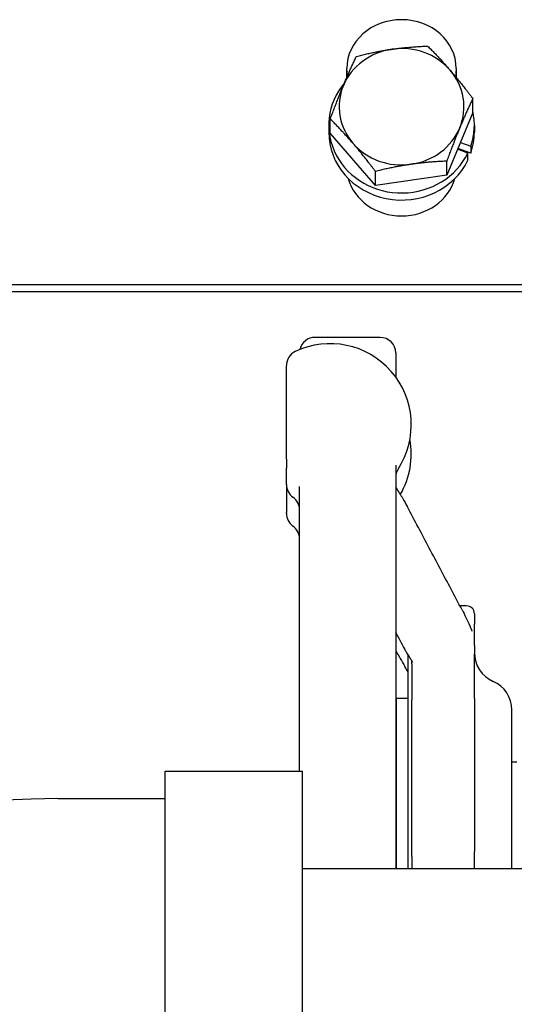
# Model space of a CAD drawing. Header units: inches. Extents: x 12 to 564, y 10 to 374.
# Tile 70 of 158: x 198.86 to 200.84, y 111.61 to 115.55. Entities that reach past the tile are written whole.
import ezdxf

# ---------------------------------------------------------------- set-up
doc = ezdxf.new("R2010")
doc.units = ezdxf.units.IN
doc.header["$LTSCALE"] = 16
doc.header["$MEASUREMENT"] = 0
doc.layers.add('Visible (ANSI)', color=7, linetype='Continuous', lineweight=30)

msp = doc.modelspace()

# ---------------------------------------------------------------- linework, layer by layer
at = {"layer": 'Visible (ANSI)'}
for p, q in [((200.1739, 115.3168), (200.1739, 115.3531)), ((200.6119, 115.3531), (200.6119, 115.3168)), ((200.6782, 115.176), (200.6782, 115.2324)), ((200.6782, 115.176), (200.5737, 114.9251)), ((200.1076, 115.0939), (200.1076, 115.1503)), ((200.1014, 115.1259), (200.1014, 115.0976)), ((200.6844, 115.1259), (200.6844, 115.0976)), ((200.2884, 114.8841), (200.1076, 115.0939)), ((200.6283, 115.0562), (200.6699, 115.0412)), ((200.6586, 115.0141), (200.617, 115.0291)), ((200.6699, 115.0129), (200.6181, 115.0317)), ((200.6699, 115.0412), (200.6699, 115.0129)), ((200.5737, 114.9251), (200.5737, 114.9815)), ((200.6586, 114.9858), (200.6586, 115.0141)), ((200.2884, 114.8841), (200.2884, 114.9405)), ((200.5737, 114.9251), (200.2884, 114.8841)), ((192.0589, 114.4875), (203.0584, 114.4875)), ((192.0589, 114.4602), (203.0584, 114.4602)), ((200.3069, 114.2762), (200.0469, 114.2762)), ((200.3694, 114.2137), (200.3694, 114.1175)), ((199.9319, 113.7883), (199.9319, 114.1631)), ((199.9319, 113.7883), (199.9319, 113.753)), ((200.3694, 113.7647), (200.3694, 112.1495)), ((199.9319, 113.6872), (199.9319, 113.753)), ((199.9319, 113.6872), (199.9319, 113.5752)), ((199.9844, 112.5395), (199.9844, 113.6793)), ((199.9319, 113.5713), (199.9319, 113.5752)), ((200.6531, 113.2012), (200.6267, 113.2012)), ((200.6844, 113.17), (200.6844, 113.1275)), ((200.6844, 113.0421), (200.6844, 113.1275)), ((200.6844, 113.0421), (200.6844, 113.0099)), ((200.6844, 112.8306), (200.6844, 113.0099)), ((200.4187, 113.0052), (200.4187, 112.1495)), ((200.4344, 112.9693), (200.4344, 112.8243)), ((200.3715, 112.8312), (200.3715, 112.1495)), ((200.3715, 112.8312), (200.4187, 112.8312)), ((200.4344, 112.1985), (200.4344, 112.8243)), ((200.4344, 112.1985), (200.4344, 112.8243)), ((200.6844, 112.8306), (200.6844, 112.2176)), ((200.8344, 112.7642), (200.8344, 112.7846)), ((200.8344, 112.1495), (200.8344, 112.7642)), ((200.8544, 112.5762), (200.8344, 112.5762)), ((199.4469, 108.2595), (199.4469, 112.5395)), ((199.4469, 112.5395), (199.9969, 112.5395)), ((199.9969, 108.2595), (199.9969, 112.5395)), ((200.3709, 112.1495), (200.3709, 112.545)), ((200.3715, 112.545), (200.3709, 112.545)), ((199.0169, 112.4295), (199.4469, 112.4295)), ((200.4344, 112.1985), (200.4344, 112.1497)), ((200.6844, 112.1495), (200.6844, 112.2176)), ((199.9969, 112.1495), (203.0584, 112.1495))]:
    msp.add_line(p, q, dxfattribs=at)
for centre, radius, start, end in [((200.0469, 114.2137), 0.0625, 90, 167.212), ((200.3069, 114.2137), 0.0625, 0, 90), ((200.1069, 113.9259), 0.325, 327.0041, 115.3769), ((199.9944, 114.1631), 0.0625, 115.3769, 180), ((200.1069, 113.8099), 0.325, 329.8743, 10.2785), ((200.4319, 113.7149), 0.0625, 147.0041, 180), ((199.9944, 113.6872), 0.0625, 180, 234.5495), ((199.9219, 113.5854), 0.0625, 0, 54.5495), ((199.9944, 113.5713), 0.0625, 180, 234.5495), ((199.9219, 113.4694), 0.0625, 0, 54.5495), ((200.6531, 113.17), 0.0313, 0, 90), ((200.8094, 113.0137), 0.125, 180, 246.4218), ((200.7094, 112.7846), 0.125, 0, 66.4218), ((199.0169, 108.2995), 4.13, 90, 180)]:
    msp.add_arc(centre, radius, start, end, dxfattribs=at)
for centre, major_axis, ratio, start_param, end_param in [((200.3929, 115.3531), (-0.219, 0), 0.889576, 3.141593, 6.283185), ((200.3929, 115.1994), (-0.25, 0), 0.932166, 4.865542, 5.912739), ((200.3929, 115.1994), (-0.25, 0), 0.932166, 3.818344, 4.865542), ((200.3929, 115.3257), (-0.219, 0), 0.889576, 6.190551, 6.283185), ((200.3929, 115.1994), (0.25, 0), 0.932166, 5.912739, 6.959937), ((200.3929, 115.3257), (0.219, 0), 0.889576, 0, 0.092635), ((200.3929, 115.1259), (-0.2915, 0), 0.932166, 5.613377, 9.00079), ((200.3929, 115.1994), (-0.25, 0), 0.932166, 5.912739, 6.959937), ((200.3929, 115.1259), (0.2915, 0), 0.932166, 5.966281, 6.489865), ((200.3929, 115.0976), (-0.2915, 0), 0.932166, 0, 2.717605), ((200.3929, 115.1994), (0.25, 0), 0.932166, 4.865542, 5.912739), ((200.3929, 115.0976), (0.2915, 0), 0.932166, 5.966281, 6.283185), ((200.3929, 115.1994), (0.25, 0), 0.932166, 3.818344, 4.865542), ((200.3929, 114.9572), (0.219, 0), 0.889576, 3.374734, 6.050044)]:
    msp.add_ellipse(centre, major_axis=major_axis, ratio=ratio, start_param=start_param, end_param=end_param, dxfattribs=at)
for points in [[(200.2121, 115.4011), (200.2885, 115.4202), (200.3547, 115.4297)], [(200.3547, 115.4297), (200.4209, 115.4392), (200.4974, 115.4422)], [(200.4974, 115.4422), (200.5458, 115.394), (200.5878, 115.3453)], [(200.1598, 115.2838), (200.1841, 115.342), (200.2121, 115.4011)], [(200.5878, 115.3453), (200.6297, 115.2967), (200.6782, 115.2324)], [(200.1076, 115.1503), (200.1356, 115.2256), (200.1598, 115.2838)], [(200.6782, 115.2324), (200.6502, 115.1732), (200.6259, 115.115)], [(200.198, 115.0535), (200.156, 115.1021), (200.1076, 115.1503)], [(200.6259, 115.115), (200.6017, 115.0568), (200.5737, 114.9815)], [(200.2884, 114.9405), (200.2399, 115.0048), (200.198, 115.0535)], [(200.5737, 114.9815), (200.4972, 114.9786), (200.431, 114.9691)], [(200.431, 114.9691), (200.3648, 114.9596), (200.2884, 114.9405)]]:
    msp.add_rational_spline(points, [1, 1.0379548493, 1], degree=2, dxfattribs=at)
for points, knots in [([(200.3694, 113.6901), (200.3694, 113.687), (200.3694, 113.6839), (200.3694, 113.6797), (200.3694, 113.6785), (200.3694, 113.676), (200.3694, 113.6746), (200.3694, 113.6728), (200.3695, 113.6724), (200.3695, 113.6718), (200.3695, 113.6717), (200.3695, 113.6713), (200.3695, 113.6712), (200.3695, 113.6709), (200.3695, 113.6708), (200.3695, 113.6707), (200.3695, 113.6707), (200.3695, 113.6705), (200.3695, 113.6705), (200.3695, 113.6705)], [0, 0, 0, 0, 0.0275903, 0.0275903, 0.03879934, 0.03879934, 0.05027069, 0.05027069, 0.05313227, 0.05313227, 0.05455485, 0.05455485, 0.05598168, 0.05598168, 0.05739537, 0.05739537, 0.05880061, 0.05880061, 0.06153654, 0.06153654, 0.06153654, 0.06153654]), ([(200.3694, 113.6789), (200.3695, 113.6786), (200.3697, 113.6782), (200.3705, 113.6763), (200.3715, 113.6744), (200.3803, 113.6579), (200.39, 113.6442), (200.4042, 113.6203), (200.4104, 113.6088), (200.4163, 113.5976)], [0.2140774, 0.2140774, 0.2140774, 0.2140774, 0.2180003, 0.2180003, 0.2355394, 0.2355394, 0.3718839, 0.3718839, 0.4838902, 0.4838902, 0.4838902, 0.4838902]), ([(200.3694, 113.5976), (200.3694, 113.5976), (200.3694, 113.5975), (200.3694, 113.5972), (200.3694, 113.5971), (200.3694, 113.5968), (200.3694, 113.5967), (200.3694, 113.5966), (200.3694, 113.5966), (200.3694, 113.5965), (200.3694, 113.5965), (200.3694, 113.5965)], [0.53188184, 0.53188184, 0.53188184, 0.53188184, 0.53937617, 0.53937617, 0.54626146, 0.54626146, 0.55142458, 0.55142458, 0.55389301, 0.55389301, 0.55428816, 0.55428816, 0.55428816, 0.55428816]), ([(200.6351, 113.1855), (200.6205, 113.2129), (200.6059, 113.2404), (200.5768, 113.2954), (200.5622, 113.3229), (200.533, 113.3778), (200.5184, 113.4053), (200.4893, 113.4602), (200.4747, 113.4877), (200.4455, 113.5426), (200.4309, 113.5701), (200.4163, 113.5976)], [0.733296, 0.733296, 0.733296, 0.733296, 1.00719, 1.00719, 1.281083, 1.281083, 1.554976, 1.554976, 1.82887, 1.82887, 2.102763, 2.102763, 2.102763, 2.102763]), ([(200.6351, 113.1855), (200.6455, 113.1658), (200.6564, 113.1446), (200.6676, 113.1184), (200.6689, 113.1152), (200.6712, 113.1095), (200.6721, 113.1071), (200.6733, 113.1039), (200.6736, 113.1031), (200.6741, 113.1018), (200.6743, 113.1013), (200.6745, 113.1006), (200.6746, 113.1004), (200.6747, 113.1001), (200.6748, 113.1), (200.6748, 113.0999), (200.6748, 113.0999), (200.6748, 113.0999)], [0, 0, 0, 0, 0.1972404, 0.1972404, 0.2242658, 0.2242658, 0.244528, 0.244528, 0.2511454, 0.2511454, 0.2560922, 0.2560922, 0.2585629, 0.2585629, 0.261038, 0.261038, 0.2634785, 0.2634785, 0.2634785, 0.2634785]), ([(200.4371, 112.9756), (200.4371, 112.9756), (200.4371, 112.9757), (200.4371, 112.9757), (200.437, 112.9759), (200.4368, 112.9765), (200.4366, 112.9768), (200.4359, 112.9782), (200.4352, 112.9795), (200.4338, 112.9819), (200.4332, 112.983), (200.4299, 112.9883), (200.427, 112.9925), (200.4206, 113.0022), (200.417, 113.0078), (200.4115, 113.0173), (200.4094, 113.0212), (200.4067, 113.0263), (200.406, 113.0275), (200.4054, 113.0288)], [0.1886059, 0.1886059, 0.1886059, 0.1886059, 0.1908591, 0.1908591, 0.1988098, 0.1988098, 0.2046227, 0.2046227, 0.2188958, 0.2188958, 0.230187, 0.230187, 0.2717365, 0.2717365, 0.3271621, 0.3271621, 0.3641227, 0.3641227, 0.376441, 0.376441, 0.376441, 0.376441]), ([(200.4344, 112.9693), (200.4344, 112.9694), (200.4344, 112.9695), (200.4344, 112.9697), (200.4344, 112.9698), (200.4344, 112.9698), (200.4344, 112.9698), (200.4344, 112.9698), (200.4344, 112.9698), (200.4344, 112.9699), (200.4344, 112.9699), (200.4344, 112.97), (200.4344, 112.97), (200.4344, 112.9702), (200.4344, 112.9704), (200.4344, 112.9714), (200.4344, 112.9722), (200.4344, 112.9741), (200.4344, 112.9751), (200.4344, 112.9778), (200.4344, 112.9794), (200.4344, 112.981)], [0, 0, 0, 0, 0.00154404, 0.00154404, 0.00215958, 0.00215958, 0.00219851, 0.00219851, 0.00223721, 0.00223721, 0.00239285, 0.00239285, 0.00276684, 0.00276684, 0.0040475, 0.0040475, 0.01087178, 0.01087178, 0.0199682, 0.0199682, 0.03352506, 0.03352506, 0.03352506, 0.03352506]), ([(200.4187, 112.9375), (200.4162, 112.9413), (200.4138, 112.9451), (200.4101, 112.9513), (200.4088, 112.9537), (200.4071, 112.9567), (200.4067, 112.9574), (200.4062, 112.9581)], [0.31397614, 0.31397614, 0.31397614, 0.31397614, 0.35263019, 0.35263019, 0.37624815, 0.37624815, 0.38410799, 0.38410799, 0.38410799, 0.38410799])]:
    msp.add_open_spline(points, degree=3, knots=knots, dxfattribs=at)
for points in [[(200.4054, 113.0288), (200.3934, 113.0514), (200.3814, 113.074), (200.3694, 113.0966)], [(200.3694, 113.023), (200.3817, 113.0013), (200.394, 112.9797), (200.4062, 112.9581)], [(200.3694, 112.5083), (200.3698, 112.5081), (200.3703, 112.508), (200.3709, 112.5079)]]:
    msp.add_open_spline(points, degree=3, dxfattribs=at)

doc.saveas('drawing.dxf')
